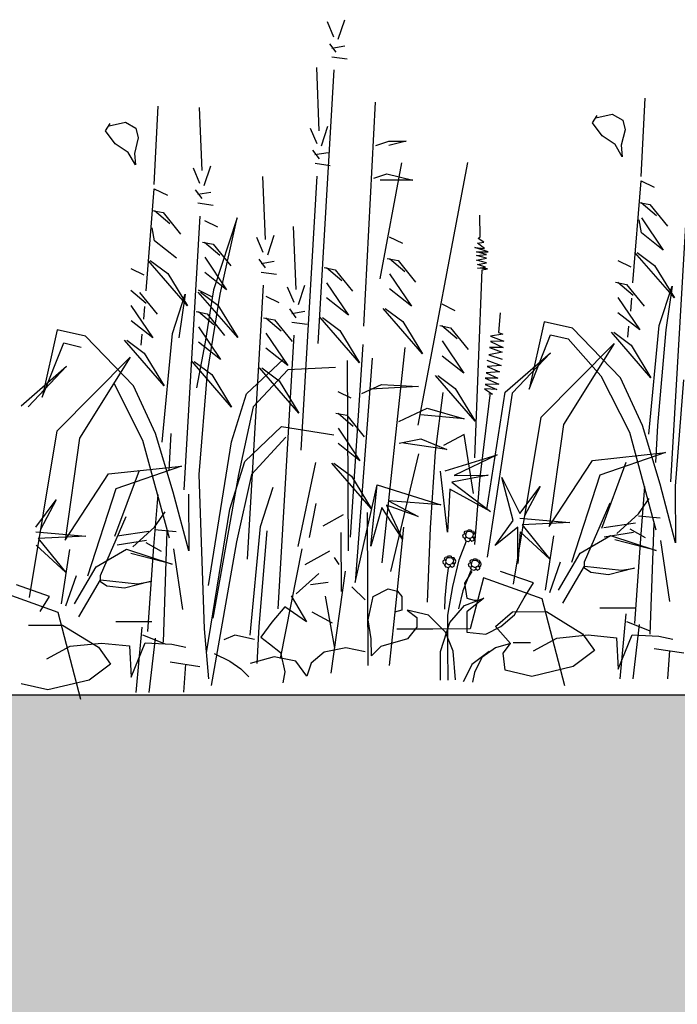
# Model space of a CAD drawing. Header units: metres. Extents: x 156019 to 158035, y 450584 to 451682.
# Tile 41 of 44: x 158034.543 to 158034.722, y 450743.04 to 450743.308. Entities that reach past the tile are written whole.
import ezdxf

# ---------------------------------------------------------------- set-up
doc = ezdxf.new("R2010")
doc.units = ezdxf.units.M
doc.layers.add('X-XX-AL-DETAIL1-GD', color=7, linetype='Continuous', lineweight=25)

msp = doc.modelspace()

# ---------------------------------------------------------------- hatches: boundary and pattern name
at = {"layer": 'X-XX-AL-DETAIL1-GD'}
h = msp.add_hatch(dxfattribs=at)
h.set_pattern_fill('AGW-GROND_ZAND-SO', color=256, scale=0.1, pattern_type=2)
h.set_pattern_definition([(37.5, (37210.51947, 8961.75956), (-0.00629933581, 0.1926823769), [0, -0.152, 0, -0.17, 0, -0.1625]), (7.5, (37210.51947, 8961.75956), (0.17697767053, 0.28221460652), [0, -0.082, 0, -0.137, 0, -0.0525]), (327.5, (37210.39647, 8961.75956), (0.311414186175, 0.000565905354), [0, -0.05, 0, -0.18, 0, -0.235]), (317.5, (37210.39647, 8961.75956), (0.30061266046, 0.0877675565), [0, -0.025, 0, -0.118, 0, -0.135])])
h.paths.add_polyline_path([(158033.1616, 450742.9745), (158032.3616, 450742.9745), (158032.3616, 450742.9245), (158031.6616, 450742.9245), (158028.9116, 450742.9245), (158025.6116, 450742.9245), (158025.3616, 450742.9245), (158025.3616, 450743.0245), (158024.5616, 450743.0245), (158024.5616, 450743.1245), (158022.8116, 450743.1245), (158022.8116, 450740.9245), (158028.9116, 450740.9245), (158031.6616, 450740.9245), (158031.8116, 450740.9245), (158032.1116, 450740.9245), (158035.1616, 450740.9245), (158035.1616, 450743.1245), (158033.1616, 450743.1245)])

# ---------------------------------------------------------------- linework, layer by layer
for p, q in [((158034.63002, 450743.30277), (158034.63177, 450743.30809)), ((158034.62884, 450743.30335), (158034.62704, 450743.30748)), ((158034.62945, 450743.29922), (158034.62767, 450743.30157)), ((158034.62826, 450743.30039), (158034.63181, 450743.301)), ((158034.62827, 450743.29803), (158034.63242, 450743.29746)), ((158034.62483, 450743.27792), (158034.62415, 450743.29506)), ((158034.62453, 450743.22002), (158034.62888, 450743.29449)), ((158034.71239, 450743.26548), (158034.71347, 450743.28676)), ((158034.57996, 450743.2633), (158034.58104, 450743.28458)), ((158034.59295, 450743.26713), (158034.59228, 450743.28426)), ((158034.63692, 450743.22481), (158034.64016, 450743.28568)), ((158034.69917, 450743.28005), (158034.70044, 450743.28203)), ((158034.70009, 450743.28138), (158034.70455, 450743.28241)), ((158034.70455, 450743.28241), (158034.70739, 450743.28081)), ((158034.56674, 450743.27787), (158034.56801, 450743.27985)), ((158034.56766, 450743.2792), (158034.57212, 450743.28023)), ((158034.57212, 450743.28023), (158034.57496, 450743.27863)), ((158034.57496, 450743.27863), (158034.57562, 450743.276)), ((158034.62425, 450743.27438), (158034.62246, 450743.2785)), ((158034.62544, 450743.27379), (158034.62719, 450743.27912)), ((158034.70177, 450743.27656), (158034.69917, 450743.28005)), ((158034.70739, 450743.28081), (158034.70805, 450743.27818)), ((158034.56934, 450743.27438), (158034.56674, 450743.27787)), ((158034.57562, 450743.276), (158034.57456, 450743.27175)), ((158034.70531, 450743.27419), (158034.70177, 450743.27656)), ((158034.70805, 450743.27818), (158034.70699, 450743.27394)), ((158034.57288, 450743.27201), (158034.56934, 450743.27438)), ((158034.64022, 450743.27387), (158034.64376, 450743.27507)), ((158034.64376, 450743.27507), (158034.64849, 450743.27509)), ((158034.64849, 450743.27509), (158034.64377, 450743.27388)), ((158034.70727, 450743.27085), (158034.70531, 450743.27419)), ((158034.70699, 450743.27394), (158034.70727, 450743.27085)), ((158034.57484, 450743.26867), (158034.57288, 450743.27201)), ((158034.57456, 450743.27175), (158034.57484, 450743.26867)), ((158034.62487, 450743.27024), (158034.62308, 450743.2726)), ((158034.62368, 450743.27142), (158034.62722, 450743.27203)), ((158034.59357, 450743.263), (158034.59531, 450743.26832)), ((158034.62369, 450743.26906), (158034.62783, 450743.26849)), ((158034.6414, 450743.23766), (158034.6473, 450743.26917)), ((158034.65171, 450743.19785), (158034.66521, 450743.26926)), ((158034.59238, 450743.26358), (158034.59059, 450743.26771)), ((158034.6102, 450743.24831), (158034.60952, 450743.26544)), ((158034.61995, 450743.19105), (158034.6243, 450743.26551)), ((158034.63967, 450743.265), (158034.64322, 450743.2662)), ((158034.64322, 450743.2662), (158034.65032, 450743.26446)), ((158034.65032, 450743.26446), (158034.64145, 450743.26442)), ((158034.71017, 450743.23652), (158034.7124, 450743.2643)), ((158034.7124, 450743.2643), (158034.71595, 450743.26255)), ((158034.57774, 450743.23434), (158034.57997, 450743.26212)), ((158034.57997, 450743.26212), (158034.58352, 450743.26036)), ((158034.59299, 450743.25945), (158034.59121, 450743.2618)), ((158034.59181, 450743.26062), (158034.59535, 450743.26123)), ((158034.59182, 450743.25826), (158034.59596, 450743.25769)), ((158034.71184, 450743.25839), (158034.7148, 450743.25781)), ((158034.71243, 450743.25839), (158034.71658, 450743.25487)), ((158034.7148, 450743.25781), (158034.71955, 450743.25193)), ((158034.57941, 450743.25621), (158034.58237, 450743.25563)), ((158034.58, 450743.25621), (158034.58415, 450743.25269)), ((158034.58237, 450743.25563), (158034.58712, 450743.24975)), ((158034.58807, 450743.18025), (158034.59243, 450743.25472)), ((158034.66859, 450743.24908), (158034.66856, 450743.25492)), ((158034.7205, 450743.18243), (158034.72486, 450743.2569)), ((158034.59362, 450743.25354), (158034.59717, 450743.25179)), ((158034.60248, 450743.25418), (158034.59608, 450743.23465)), ((158034.59785, 450743.23348), (158034.60248, 450743.25418)), ((158034.61854, 450743.23476), (158034.61787, 450743.25189)), ((158034.71247, 450743.25012), (158034.71186, 450743.25366)), ((158034.71245, 450743.25426), (158034.7184, 450743.24542)), ((158034.58004, 450743.24794), (158034.57943, 450743.25148)), ((158034.61081, 450743.24418), (158034.61256, 450743.2495)), ((158034.64389, 450743.24907), (158034.64745, 450743.24732)), ((158034.6681, 450743.24859), (158034.66859, 450743.24908)), ((158034.7184, 450743.24542), (158034.71247, 450743.25012)), ((158034.58597, 450743.24324), (158034.58004, 450743.24794)), ((158034.59305, 450743.24763), (158034.59601, 450743.24706)), ((158034.59365, 450743.24763), (158034.5978, 450743.24411)), ((158034.59601, 450743.24706), (158034.60077, 450743.24117)), ((158034.60962, 450743.24476), (158034.60783, 450743.24889)), ((158034.66786, 450743.24737), (158034.66957, 450743.24763)), ((158034.66982, 450743.24592), (158034.66786, 450743.24737)), ((158034.66957, 450743.24763), (158034.6681, 450743.24859)), ((158034.6708, 450743.24496), (158034.66714, 450743.24615)), ((158034.66714, 450743.24615), (158034.66982, 450743.24592)), ((158034.66763, 450743.24494), (158034.6708, 450743.24496)), ((158034.67031, 450743.24422), (158034.66763, 450743.24494)), ((158034.66764, 450743.24397), (158034.67031, 450743.24422)), ((158034.67032, 450743.24325), (158034.66764, 450743.24397)), ((158034.72143, 450743.23244), (158034.71072, 450743.24479)), ((158034.71131, 450743.2448), (158034.71606, 450743.24128)), ((158034.589, 450743.23026), (158034.57829, 450743.24261)), ((158034.57888, 450743.24262), (158034.58363, 450743.2391)), ((158034.59367, 450743.2435), (158034.59962, 450743.23467)), ((158034.61024, 450743.24063), (158034.60845, 450743.24298)), ((158034.60905, 450743.2418), (158034.61259, 450743.24241)), ((158034.64333, 450743.24316), (158034.64629, 450743.24258)), ((158034.64392, 450743.24316), (158034.64808, 450743.23964)), ((158034.64629, 450743.24258), (158034.65105, 450743.2367)), ((158034.66764, 450743.24275), (158034.67032, 450743.24325)), ((158034.67032, 450743.24203), (158034.66764, 450743.24275)), ((158034.66789, 450743.24154), (158034.67032, 450743.24203)), ((158034.67009, 450743.24082), (158034.66789, 450743.24154)), ((158034.70601, 450743.24262), (158034.70956, 450743.24087)), ((158034.71606, 450743.24128), (158034.72143, 450743.23244)), ((158034.57358, 450743.24044), (158034.57713, 450743.23869)), ((158034.58363, 450743.2391), (158034.589, 450743.23026)), ((158034.59962, 450743.23467), (158034.59369, 450743.23936)), ((158034.60906, 450743.23944), (158034.6132, 450743.23887)), ((158034.6262, 450743.24071), (158034.62916, 450743.24013)), ((158034.62679, 450743.24071), (158034.63095, 450743.23719)), ((158034.62916, 450743.24013), (158034.63392, 450743.23425)), ((158034.64395, 450743.23903), (158034.6499, 450743.23019)), ((158034.66718, 450743.18899), (158034.66912, 450743.24008)), ((158034.6679, 450743.24056), (158034.67009, 450743.24082)), ((158034.67058, 450743.24033), (158034.6679, 450743.24056)), ((158034.66912, 450743.24008), (158034.67058, 450743.24033)), ((158034.60531, 450743.16143), (158034.60967, 450743.2359)), ((158034.61916, 450743.23063), (158034.6209, 450743.23595)), ((158034.62681, 450743.23658), (158034.63277, 450743.22774)), ((158034.70545, 450743.23671), (158034.70841, 450743.23614)), ((158034.70604, 450743.23672), (158034.7102, 450743.23319)), ((158034.70841, 450743.23614), (158034.71317, 450743.23025)), ((158034.57361, 450743.23453), (158034.57777, 450743.23101)), ((158034.57598, 450743.23396), (158034.58074, 450743.22807)), ((158034.5849, 450743.22278), (158034.5884, 450743.23343)), ((158034.5884, 450743.23343), (158034.58668, 450743.2216)), ((158034.59194, 450743.23463), (158034.59549, 450743.23287)), ((158034.60265, 450743.22168), (158034.59194, 450743.23404)), ((158034.59253, 450743.23404), (158034.59728, 450743.23052)), ((158034.59608, 450743.23465), (158034.59378, 450743.22046)), ((158034.59442, 450743.21219), (158034.59785, 450743.23348)), ((158034.61797, 450743.23121), (158034.61618, 450743.23534)), ((158034.6499, 450743.23019), (158034.64397, 450743.23489)), ((158034.71733, 450743.22496), (158034.72083, 450743.23561)), ((158034.72083, 450743.23561), (158034.71911, 450743.22378)), ((158034.57363, 450743.2304), (158034.57959, 450743.22157)), ((158034.59728, 450743.23052), (158034.60265, 450743.22168)), ((158034.61027, 450743.23295), (158034.61383, 450743.23119)), ((158034.63277, 450743.22774), (158034.62683, 450743.23244)), ((158034.65818, 450743.23083), (158034.66173, 450743.22907)), ((158034.70606, 450743.23258), (158034.71202, 450743.22375)), ((158034.70975, 450743.23234), (158034.7095, 450743.22883)), ((158034.57732, 450743.23016), (158034.57707, 450743.22665)), ((158034.59138, 450743.22872), (158034.59434, 450743.22814)), ((158034.59197, 450743.22872), (158034.59612, 450743.22519)), ((158034.59434, 450743.22814), (158034.59909, 450743.22226)), ((158034.61858, 450743.22708), (158034.6168, 450743.22944)), ((158034.61739, 450743.22826), (158034.62094, 450743.22887)), ((158034.65292, 450743.21721), (158034.64222, 450743.22956)), ((158034.64281, 450743.22957), (158034.64756, 450743.22605)), ((158034.67404, 450743.22843), (158034.67358, 450743.22308)), ((158034.71202, 450743.22375), (158034.70608, 450743.22844)), ((158034.57959, 450743.22157), (158034.57365, 450743.22626)), ((158034.60971, 450743.22704), (158034.61267, 450743.22646)), ((158034.6103, 450743.22704), (158034.61446, 450743.22351)), ((158034.61267, 450743.22646), (158034.61743, 450743.22058)), ((158034.61741, 450743.22589), (158034.62155, 450743.22532)), ((158034.63579, 450743.21476), (158034.62509, 450743.22711)), ((158034.62568, 450743.22712), (158034.63042, 450743.2236)), ((158034.64756, 450743.22605), (158034.65292, 450743.21721)), ((158034.68599, 450743.22598), (158034.68194, 450743.20764)), ((158034.69369, 450743.22425), (158034.68599, 450743.22598)), ((158034.71452, 450743.1954), (158034.71733, 450743.22496)), ((158034.55356, 450743.2238), (158034.54951, 450743.20546)), ((158034.56126, 450743.22207), (158034.55356, 450743.2238)), ((158034.57655, 450743.22258), (158034.57629, 450743.21961)), ((158034.58209, 450743.19322), (158034.5849, 450743.22278)), ((158034.59199, 450743.22458), (158034.59794, 450743.21575)), ((158034.61033, 450743.2229), (158034.61628, 450743.21407)), ((158034.61366, 450743.14788), (158034.61802, 450743.22235)), ((158034.63042, 450743.2236), (158034.63579, 450743.21476)), ((158034.65761, 450743.22491), (158034.66057, 450743.22434)), ((158034.65821, 450743.22492), (158034.66236, 450743.22139)), ((158034.66057, 450743.22434), (158034.66533, 450743.21845)), ((158034.6748, 450743.2226), (158034.6714, 450743.22209)), ((158034.67358, 450743.22308), (158034.6748, 450743.2226)), ((158034.68194, 450743.20764), (158034.68778, 450743.22244)), ((158034.68778, 450743.22244), (158034.69252, 450743.22129)), ((158034.70676, 450743.21072), (158034.69369, 450743.22425)), ((158034.71504, 450743.21076), (158034.70433, 450743.22312)), ((158034.70492, 450743.22312), (158034.70967, 450743.2196)), ((158034.70898, 450743.22476), (158034.70872, 450743.22179)), ((158034.71911, 450743.22378), (158034.71688, 450743.19777)), ((158034.54951, 450743.20546), (158034.55535, 450743.22026)), ((158034.55535, 450743.22026), (158034.56009, 450743.2191)), ((158034.57433, 450743.20854), (158034.56126, 450743.22207)), ((158034.58261, 450743.20858), (158034.5719, 450743.22094)), ((158034.57249, 450743.22094), (158034.57724, 450743.21742)), ((158034.59378, 450743.22046), (158034.59148, 450743.20804)), ((158034.59794, 450743.21575), (158034.59201, 450743.22045)), ((158034.63671, 450743.21975), (158034.63328, 450743.16742)), ((158034.65823, 450743.22078), (158034.66418, 450743.21195)), ((158034.6714, 450743.22209), (158034.67506, 450743.22065)), ((158034.67506, 450743.22065), (158034.67141, 450743.22063)), ((158034.67141, 450743.22063), (158034.67482, 450743.21895)), ((158034.6852, 450743.20004), (158034.70503, 450743.22007)), ((158034.70503, 450743.22007), (158034.69128, 450743.19805)), ((158034.69252, 450743.22129), (158034.70144, 450743.21129)), ((158034.70967, 450743.2196), (158034.71504, 450743.21076)), ((158034.57724, 450743.21742), (158034.58261, 450743.20858)), ((158034.61628, 450743.21407), (158034.61035, 450743.21877)), ((158034.64198, 450743.16043), (158034.64818, 450743.21896)), ((158034.67459, 450743.21773), (158034.67094, 450743.21698)), ((158034.67094, 450743.21698), (158034.6746, 450743.21578)), ((158034.67482, 450743.21895), (158034.67117, 450743.21893)), ((158034.67117, 450743.21893), (158034.67459, 450743.21773)), ((158034.67537, 450743.20679), (158034.68773, 450743.21755)), ((158034.68773, 450743.21755), (158034.67732, 450743.20655)), ((158034.55355, 450743.19635), (158034.57338, 450743.21638)), ((158034.57338, 450743.21638), (158034.55963, 450743.19436)), ((158034.60097, 450743.20277), (158034.59026, 450743.21512)), ((158034.59085, 450743.21512), (158034.5956, 450743.2116)), ((158034.60509, 450743.20633), (158034.61509, 450743.21584)), ((158034.63242, 450743.21542), (158034.63268, 450743.16372)), ((158034.63919, 450743.21607), (158034.63457, 450743.15512)), ((158034.66418, 450743.21195), (158034.65825, 450743.21665)), ((158034.67046, 450743.21552), (158034.67436, 450743.21408)), ((158034.54372, 450743.2031), (158034.55608, 450743.21386)), ((158034.55608, 450743.21386), (158034.54567, 450743.20287)), ((158034.59219, 450743.18441), (158034.59442, 450743.21219)), ((158034.5956, 450743.2116), (158034.60097, 450743.20277)), ((158034.61629, 450743.21289), (158034.60688, 450743.2028)), ((158034.6193, 450743.20109), (158034.6086, 450743.21344)), ((158034.60919, 450743.21344), (158034.61394, 450743.20992)), ((158034.62929, 450743.21355), (158034.61629, 450743.21289)), ((158034.67388, 450743.21238), (158034.67023, 450743.21211)), ((158034.67023, 450743.21211), (158034.6734, 450743.21067)), ((158034.67436, 450743.21408), (158034.67047, 450743.21382)), ((158034.67047, 450743.21382), (158034.67388, 450743.21238)), ((158034.56901, 450743.20911), (158034.57677, 450743.19378)), ((158034.61394, 450743.20992), (158034.6193, 450743.20109)), ((158034.63642, 450743.20649), (158034.64173, 450743.20888)), ((158034.64173, 450743.20888), (158034.65179, 450743.20834)), ((158034.66721, 450743.19897), (158034.6565, 450743.21132)), ((158034.65709, 450743.21132), (158034.66184, 450743.2078)), ((158034.6734, 450743.21067), (158034.67, 450743.21065)), ((158034.67, 450743.21065), (158034.67366, 450743.20897)), ((158034.67366, 450743.20897), (158034.67, 450743.20895)), ((158034.67, 450743.20895), (158034.67318, 450743.20751)), ((158034.70144, 450743.21129), (158034.7092, 450743.19596)), ((158034.71274, 450743.19775), (158034.70676, 450743.21072)), ((158034.72391, 450743.21022), (158034.72169, 450743.18125)), ((158034.58031, 450743.19557), (158034.57433, 450743.20854)), ((158034.60101, 450743.19331), (158034.60509, 450743.20633)), ((158034.62992, 450743.20705), (158034.63347, 450743.2053)), ((158034.65179, 450743.20834), (158034.63878, 450743.20768)), ((158034.65647, 450743.19064), (158034.65857, 450743.2067)), ((158034.66184, 450743.2078), (158034.66721, 450743.19897)), ((158034.67318, 450743.20751), (158034.66977, 450743.20773)), ((158034.66977, 450743.20773), (158034.67197, 450743.20628)), ((158034.67042, 450743.1749), (158034.67537, 450743.20679)), ((158034.67732, 450743.20655), (158034.67048, 450743.16201)), ((158034.67197, 450743.20628), (158034.67099, 450743.20628)), ((158034.67124, 450743.20604), (158034.66843, 450743.18291)), ((158034.60688, 450743.2028), (158034.60283, 450743.18446)), ((158034.62936, 450743.20114), (158034.63231, 450743.20056)), ((158034.62995, 450743.20114), (158034.6341, 450743.19762)), ((158034.64651, 450743.19886), (158034.65418, 450743.20244)), ((158034.65418, 450743.20244), (158034.66425, 450743.19954)), ((158034.63231, 450743.20056), (158034.63707, 450743.19468)), ((158034.66425, 450743.19954), (158034.65242, 450743.20066)), ((158034.67763, 450743.15466), (158034.6852, 450743.20004)), ((158034.54599, 450743.15097), (158034.55355, 450743.19635)), ((158034.58512, 450743.17965), (158034.58031, 450743.19557)), ((158034.58445, 450743.19559), (158034.58391, 450743.18555)), ((158034.60459, 450743.18801), (158034.61459, 450743.19752)), ((158034.61459, 450743.19752), (158034.62879, 450743.19523)), ((158034.62997, 450743.19701), (158034.63592, 450743.18817)), ((158034.69128, 450743.19805), (158034.68738, 450743.1703)), ((158034.7092, 450743.19596), (158034.71643, 450743.16941)), ((158034.71755, 450743.18183), (158034.71274, 450743.19775)), ((158034.71688, 450743.19777), (158034.71634, 450743.18773)), ((158034.55963, 450743.19436), (158034.55573, 450743.16661)), ((158034.57677, 450743.19378), (158034.584, 450743.16723)), ((158034.59471, 450743.15429), (158034.60101, 450743.19331)), ((158034.61579, 450743.19457), (158034.60638, 450743.18448)), ((158034.63592, 450743.18817), (158034.62999, 450743.19287)), ((158034.64654, 450743.19295), (158034.65245, 450743.19417)), ((158034.65956, 450743.19125), (158034.64772, 450743.19296)), ((158034.65245, 450743.19417), (158034.65956, 450743.19125)), ((158034.66423, 450743.1953), (158034.65865, 450743.19235)), ((158034.66675, 450743.17926), (158034.66423, 450743.1953)), ((158034.65511, 450743.16996), (158034.65647, 450743.19064)), ((158034.69913, 450743.18827), (158034.71905, 450743.19039)), ((158034.71905, 450743.19039), (158034.70117, 450743.18424)), ((158034.60052, 450743.17499), (158034.60459, 450743.18801)), ((158034.61913, 450743.16489), (158034.62394, 450743.18768)), ((158034.63895, 450743.17519), (158034.62824, 450743.18754)), ((158034.62883, 450743.18755), (158034.63358, 450743.18403)), ((158034.64435, 450743.15808), (158034.65188, 450743.19003)), ((158034.65905, 450743.1854), (158034.6732, 450743.18978)), ((158034.6732, 450743.18978), (158034.66152, 450743.18418)), ((158034.68738, 450743.1703), (158034.69913, 450743.18827)), ((158034.70166, 450743.16989), (158034.70834, 450743.18777)), ((158034.56748, 450743.18458), (158034.5874, 450743.1867)), ((158034.56923, 450743.16771), (158034.57591, 450743.18559)), ((158034.5874, 450743.1867), (158034.56952, 450743.18055)), ((158034.65975, 450743.16878), (158034.65782, 450743.18539)), ((158034.55573, 450743.16661), (158034.56748, 450743.18458)), ((158034.59358, 450743.14246), (158034.59219, 450743.18441)), ((158034.60283, 450743.18446), (158034.59593, 450743.14543)), ((158034.60638, 450743.18448), (158034.60233, 450743.16614)), ((158034.63358, 450743.18403), (158034.63895, 450743.17519)), ((158034.67076, 450743.18422), (158034.66092, 450743.18233)), ((158034.66092, 450743.18233), (158034.67143, 450743.17438)), ((158034.66152, 450743.18418), (158034.67076, 450743.18422)), ((158034.66843, 450743.18291), (158034.66706, 450743.16539)), ((158034.6776, 450743.17195), (158034.67446, 450743.18363)), ((158034.67446, 450743.18363), (158034.67944, 450743.17381)), ((158034.70117, 450743.18424), (158034.69349, 450743.16051)), ((158034.56952, 450743.18055), (158034.56184, 450743.15682)), ((158034.58934, 450743.16371), (158034.58512, 450743.17965)), ((158034.60882, 450743.17031), (158034.61231, 450743.18096)), ((158034.63457, 450743.15512), (158034.6406, 450743.18161)), ((158034.63883, 450743.16499), (158034.6406, 450743.18161)), ((158034.6406, 450743.18161), (158034.65787, 450743.17616)), ((158034.66031, 450743.18048), (158034.65975, 450743.16878)), ((158034.67143, 450743.17438), (158034.66031, 450743.18048)), ((158034.67944, 450743.17381), (158034.68494, 450743.18122)), ((158034.68494, 450743.18122), (158034.68067, 450743.1732)), ((158034.7123, 450743.16703), (158034.71341, 450743.18121)), ((158034.72177, 450743.16589), (158034.71755, 450743.18183)), ((158034.72169, 450743.18125), (158034.72177, 450743.16589)), ((158034.54779, 450743.17012), (158034.55329, 450743.17753)), ((158034.55329, 450743.17753), (158034.54902, 450743.16951)), ((158034.57987, 450743.16485), (158034.58098, 450743.17903)), ((158034.58926, 450743.17907), (158034.58934, 450743.16371)), ((158034.65787, 450743.17616), (158034.6437, 450743.17732)), ((158034.6437, 450743.17732), (158034.65173, 450743.17305)), ((158034.71168, 450743.17378), (158034.71461, 450743.17793)), ((158034.58003, 450743.17009), (158034.58296, 450743.17425)), ((158034.59421, 450743.13597), (158034.60052, 450743.17499)), ((158034.62219, 450743.16736), (158034.62399, 450743.1766)), ((158034.63817, 450743.1325), (158034.63796, 450743.1741)), ((158034.64186, 450743.17546), (158034.63883, 450743.16499)), ((158034.64745, 450743.16688), (158034.64186, 450743.17546)), ((158034.65173, 450743.17305), (158034.64309, 450743.17609)), ((158034.64309, 450743.17609), (158034.64745, 450743.16688)), ((158034.69696, 450743.16071), (158034.70398, 450743.1767)), ((158034.56531, 450743.15702), (158034.57233, 450743.17301)), ((158034.62587, 450743.17046), (158034.6314, 450743.17356)), ((158034.6727, 450743.16516), (158034.6776, 450743.17195)), ((158034.67944, 450743.17258), (158034.693, 450743.17141)), ((158034.693, 450743.17141), (158034.68007, 450743.17073)), ((158034.70579, 450743.16844), (158034.71168, 450743.17378)), ((158034.71168, 450743.17319), (158034.71759, 450743.17263)), ((158034.54779, 450743.16889), (158034.56135, 450743.16772)), ((158034.57846, 450743.16899), (158034.56984, 450743.16771)), ((158034.57414, 450743.16475), (158034.58003, 450743.17009)), ((158034.58003, 450743.1695), (158034.58594, 450743.16894)), ((158034.5834, 450743.169), (158034.58237, 450743.13886)), ((158034.60601, 450743.14075), (158034.60882, 450743.17031)), ((158034.6106, 450743.16914), (158034.60836, 450743.14313)), ((158034.64588, 450743.15045), (158034.6478, 450743.1701)), ((158034.65424, 450743.14976), (158034.65511, 450743.16996)), ((158034.66427, 450743.16869), (158034.66449, 450743.16906)), ((158034.66449, 450743.16906), (158034.66486, 450743.16917)), ((158034.66509, 450743.16884), (158034.66476, 450743.16855)), ((158034.66486, 450743.16917), (158034.66512, 450743.16903)), ((158034.66568, 450743.16892), (158034.66509, 450743.16884)), ((158034.66512, 450743.16903), (158034.66512, 450743.16888)), ((158034.66516, 450743.16907), (158034.66538, 450743.1694)), ((158034.66538, 450743.1694), (158034.66586, 450743.1694)), ((158034.66631, 450743.16878), (158034.66568, 450743.16892)), ((158034.66586, 450743.1694), (158034.66616, 450743.16929)), ((158034.66616, 450743.16907), (158034.66612, 450743.16885)), ((158034.66616, 450743.16929), (158034.66616, 450743.16907)), ((158034.66616, 450743.16885), (158034.66631, 450743.16911)), ((158034.66631, 450743.16911), (158034.66679, 450743.169)), ((158034.66657, 450743.16848), (158034.66631, 450743.16878)), ((158034.66679, 450743.169), (158034.6669, 450743.16885)), ((158034.6669, 450743.16885), (158034.66694, 450743.16863)), ((158034.67884, 450743.17011), (158034.6727, 450743.16516)), ((158034.67889, 450743.16026), (158034.67884, 450743.17011)), ((158034.67946, 450743.16888), (158034.67889, 450743.16026)), ((158034.6875, 450743.16154), (158034.67946, 450743.16888)), ((158034.68007, 450743.17073), (158034.6875, 450743.16154)), ((158034.71089, 450743.17117), (158034.70227, 450743.1699)), ((158034.70933, 450743.16964), (158034.71348, 450743.16729)), ((158034.71583, 450743.17118), (158034.7148, 450743.14104)), ((158034.56135, 450743.16772), (158034.54842, 450743.16704)), ((158034.54842, 450743.16704), (158034.55586, 450743.15785)), ((158034.57786, 450743.16652), (158034.56986, 450743.16525)), ((158034.60233, 450743.16614), (158034.59544, 450743.12711)), ((158034.63089, 450743.15264), (158034.63081, 450743.16864)), ((158034.66287, 450743.16122), (158034.66486, 450743.16643)), ((158034.66391, 450743.16784), (158034.66405, 450743.16825)), ((158034.66406, 450743.16725), (158034.66391, 450743.16784)), ((158034.66405, 450743.16825), (158034.66435, 450743.16832)), ((158034.66447, 450743.1671), (158034.66406, 450743.16725)), ((158034.6645, 450743.16836), (158034.66427, 450743.16869)), ((158034.66435, 450743.16832), (158034.66472, 450743.16825)), ((158034.66443, 450743.16692), (158034.66458, 450743.16725)), ((158034.66477, 450743.16636), (158034.66443, 450743.16692)), ((158034.6648, 450743.16736), (158034.66447, 450743.1671)), ((158034.66458, 450743.16725), (158034.66487, 450743.1674)), ((158034.66476, 450743.16855), (158034.66461, 450743.16788)), ((158034.66461, 450743.16788), (158034.6648, 450743.16736)), ((158034.66543, 450743.16618), (158034.66477, 450743.16636)), ((158034.66487, 450743.1674), (158034.66543, 450743.16711)), ((158034.66543, 450743.16711), (158034.66584, 450743.16711)), ((158034.66584, 450743.16648), (158034.66543, 450743.16618)), ((158034.6658, 450743.16707), (158034.66584, 450743.16648)), ((158034.66584, 450743.16711), (158034.66588, 450743.16667)), ((158034.66588, 450743.16667), (158034.66636, 450743.16634)), ((158034.66628, 450743.16726), (158034.66598, 450743.16718)), ((158034.6665, 450743.16756), (158034.66628, 450743.16726)), ((158034.66636, 450743.16634), (158034.66695, 450743.16663)), ((158034.66672, 450743.16748), (158034.6665, 450743.16756)), ((158034.66672, 450743.16852), (158034.66657, 450743.16848)), ((158034.66657, 450743.16848), (158034.66676, 450743.16819)), ((158034.66657, 450743.16756), (158034.66695, 450743.1673)), ((158034.66676, 450743.16819), (158034.66665, 450743.16778)), ((158034.66724, 450743.16841), (158034.66672, 450743.16852)), ((158034.66698, 450743.16708), (158034.66672, 450743.16748)), ((158034.66694, 450743.16863), (158034.66675, 450743.16856)), ((158034.66695, 450743.1673), (158034.66724, 450743.16745)), ((158034.66695, 450743.16663), (158034.66698, 450743.16708)), ((158034.66735, 450743.16793), (158034.66724, 450743.16841)), ((158034.66724, 450743.16745), (158034.66735, 450743.16793)), ((158034.68636, 450743.15298), (158034.68865, 450743.16776)), ((158034.69577, 450743.16307), (158034.70402, 450743.16784)), ((158034.71029, 450743.1687), (158034.70229, 450743.16743)), ((158034.70402, 450743.16784), (158034.71646, 450743.16376)), ((158034.71646, 450743.16376), (158034.70521, 450743.16666)), ((158034.71065, 450743.14398), (158034.7123, 450743.16703)), ((158034.71763, 450743.16646), (158034.72008, 450743.14993)), ((158034.55586, 450743.15785), (158034.54781, 450743.16519)), ((158034.55471, 450743.14929), (158034.557, 450743.16407)), ((158034.56412, 450743.15938), (158034.57237, 450743.16415)), ((158034.57237, 450743.16415), (158034.58481, 450743.16007)), ((158034.57768, 450743.16595), (158034.58183, 450743.1636)), ((158034.57822, 450743.1418), (158034.57987, 450743.16485)), ((158034.5852, 450743.16428), (158034.58765, 450743.14775)), ((158034.62011, 450743.16419), (158034.61419, 450743.1344)), ((158034.621, 450743.15997), (158034.62775, 450743.1637)), ((158034.58481, 450743.16007), (158034.57356, 450743.16297)), ((158034.63024, 450743.16002), (158034.629, 450743.16186)), ((158034.65851, 450743.16074), (158034.65865, 450743.16115)), ((158034.65866, 450743.16015), (158034.65851, 450743.16074)), ((158034.65865, 450743.16115), (158034.65895, 450743.16123)), ((158034.65887, 450743.1616), (158034.6591, 450743.16197)), ((158034.6591, 450743.16126), (158034.65887, 450743.1616)), ((158034.65895, 450743.16123), (158034.65932, 450743.16116)), ((158034.6591, 450743.16197), (158034.65946, 450743.16208)), ((158034.65936, 450743.16145), (158034.65921, 450743.16078)), ((158034.65921, 450743.16078), (158034.6594, 450743.16027)), ((158034.65969, 450743.16175), (158034.65936, 450743.16145)), ((158034.65946, 450743.16208), (158034.65972, 450743.16193)), ((158034.66028, 450743.16182), (158034.65969, 450743.16175)), ((158034.65972, 450743.16193), (158034.65973, 450743.16179)), ((158034.65976, 450743.16197), (158034.65998, 450743.1623)), ((158034.65998, 450743.1623), (158034.66046, 450743.16231)), ((158034.66091, 450743.16168), (158034.66028, 450743.16182)), ((158034.66046, 450743.16231), (158034.66076, 450743.1622)), ((158034.66076, 450743.16198), (158034.66072, 450743.16175)), ((158034.66076, 450743.1622), (158034.66076, 450743.16198)), ((158034.66076, 450743.16175), (158034.66091, 450743.16201)), ((158034.66091, 450743.16201), (158034.66139, 450743.1619)), ((158034.66117, 450743.16139), (158034.66091, 450743.16168)), ((158034.66132, 450743.16142), (158034.66117, 450743.16139)), ((158034.66117, 450743.16139), (158034.66136, 450743.16109)), ((158034.66117, 450743.15399), (158034.66287, 450743.16122)), ((158034.66136, 450743.16109), (158034.66125, 450743.16068)), ((158034.66184, 450743.16132), (158034.66132, 450743.16142)), ((158034.66154, 450743.16154), (158034.66135, 450743.16146)), ((158034.66139, 450743.1619), (158034.6615, 450743.16176)), ((158034.6615, 450743.16176), (158034.66154, 450743.16154)), ((158034.66195, 450743.16084), (158034.66184, 450743.16132)), ((158034.66184, 450743.16035), (158034.66195, 450743.16084)), ((158034.66583, 450743.16081), (158034.66605, 450743.16118)), ((158034.66606, 450743.16048), (158034.66583, 450743.16081)), ((158034.66605, 450743.16118), (158034.66642, 450743.1613)), ((158034.66665, 450743.16097), (158034.66632, 450743.16067)), ((158034.66642, 450743.1613), (158034.66668, 450743.16115)), ((158034.66724, 450743.16104), (158034.66665, 450743.16097)), ((158034.66668, 450743.16115), (158034.66668, 450743.161)), ((158034.66672, 450743.16119), (158034.66694, 450743.16152)), ((158034.66694, 450743.16152), (158034.66742, 450743.16152)), ((158034.66787, 450743.1609), (158034.66724, 450743.16104)), ((158034.66742, 450743.16152), (158034.66772, 450743.16141)), ((158034.66772, 450743.16119), (158034.66768, 450743.16097)), ((158034.66772, 450743.16141), (158034.66772, 450743.16119)), ((158034.66772, 450743.16097), (158034.66787, 450743.16123)), ((158034.66787, 450743.16123), (158034.66835, 450743.16112)), ((158034.66813, 450743.1606), (158034.66787, 450743.1609)), ((158034.6685, 450743.16075), (158034.66831, 450743.16068)), ((158034.66835, 450743.16112), (158034.66846, 450743.16098)), ((158034.66846, 450743.16098), (158034.6685, 450743.16075)), ((158034.6899, 450743.15299), (158034.69577, 450743.16307)), ((158034.69697, 450743.15894), (158034.69696, 450743.16071)), ((158034.55826, 450743.14931), (158034.56412, 450743.15938)), ((158034.62807, 450743.13043), (158034.63198, 450743.15818)), ((158034.65907, 450743.16001), (158034.65866, 450743.16015)), ((158034.65903, 450743.15982), (158034.65918, 450743.16016)), ((158034.65937, 450743.15927), (158034.65903, 450743.15982)), ((158034.6594, 450743.16027), (158034.65907, 450743.16001)), ((158034.65918, 450743.16016), (158034.65947, 450743.16031)), ((158034.66003, 450743.15909), (158034.65937, 450743.15927)), ((158034.65992, 450743.15898), (158034.65941, 450743.15565)), ((158034.65947, 450743.16031), (158034.66003, 450743.16001)), ((158034.66003, 450743.16001), (158034.66044, 450743.16001)), ((158034.66044, 450743.15939), (158034.66003, 450743.15909)), ((158034.6604, 450743.15998), (158034.66044, 450743.15939)), ((158034.66044, 450743.16001), (158034.66048, 450743.15957)), ((158034.66048, 450743.15957), (158034.66096, 450743.15924)), ((158034.66088, 450743.16016), (158034.66059, 450743.16009)), ((158034.6611, 450743.16046), (158034.66088, 450743.16016)), ((158034.66096, 450743.15924), (158034.66155, 450743.15954)), ((158034.66132, 450743.16039), (158034.6611, 450743.16046)), ((158034.66118, 450743.16046), (158034.66155, 450743.1602)), ((158034.66158, 450743.15998), (158034.66132, 450743.16039)), ((158034.66155, 450743.1602), (158034.66184, 450743.16035)), ((158034.66155, 450743.15954), (158034.66158, 450743.15998)), ((158034.66606, 450743.15831), (158034.66393, 450743.15281)), ((158034.66635, 450743.15806), (158034.66435, 450743.15488)), ((158034.66547, 450743.15996), (158034.66561, 450743.16037)), ((158034.66562, 450743.15937), (158034.66547, 450743.15996)), ((158034.66561, 450743.16037), (158034.66591, 450743.16044)), ((158034.66603, 450743.15922), (158034.66562, 450743.15937)), ((158034.66591, 450743.16044), (158034.66628, 450743.16037)), ((158034.66599, 450743.15904), (158034.66614, 450743.15937)), ((158034.66633, 450743.15849), (158034.66599, 450743.15904)), ((158034.66636, 450743.15948), (158034.66603, 450743.15922)), ((158034.66614, 450743.15937), (158034.66643, 450743.15952)), ((158034.66632, 450743.16067), (158034.66617, 450743.16)), ((158034.66617, 450743.16), (158034.66636, 450743.15948)), ((158034.66699, 450743.15831), (158034.66633, 450743.15849)), ((158034.66643, 450743.15952), (158034.66699, 450743.15923)), ((158034.66699, 450743.15923), (158034.6674, 450743.15923)), ((158034.6674, 450743.1586), (158034.66699, 450743.15831)), ((158034.66736, 450743.15919), (158034.6674, 450743.1586)), ((158034.6674, 450743.15923), (158034.66744, 450743.15879)), ((158034.66744, 450743.15879), (158034.66792, 450743.15846)), ((158034.66784, 450743.15938), (158034.66754, 450743.15931)), ((158034.66806, 450743.15968), (158034.66784, 450743.15938)), ((158034.66792, 450743.15846), (158034.66851, 450743.15876)), ((158034.66828, 450743.15961), (158034.66806, 450743.15968)), ((158034.66828, 450743.16064), (158034.66813, 450743.1606)), ((158034.66813, 450743.1606), (158034.66832, 450743.16031)), ((158034.66813, 450743.15968), (158034.66851, 450743.15942)), ((158034.66832, 450743.16031), (158034.66821, 450743.1599)), ((158034.6688, 450743.16053), (158034.66828, 450743.16064)), ((158034.66854, 450743.1592), (158034.66828, 450743.15961)), ((158034.66851, 450743.15942), (158034.6688, 450743.15957)), ((158034.66851, 450743.15876), (158034.66854, 450743.1592)), ((158034.66891, 450743.16005), (158034.6688, 450743.16053)), ((158034.6688, 450743.15957), (158034.66891, 450743.16005)), ((158034.68312, 450743.15497), (158034.67415, 450743.1581)), ((158034.68754, 450743.15239), (158034.69046, 450743.16068)), ((158034.6911, 450743.14946), (158034.69697, 450743.15953)), ((158034.69697, 450743.15953), (158034.70702, 450743.1584)), ((158034.69875, 450743.15777), (158034.69697, 450743.15894)), ((158034.71057, 450743.15901), (158034.70348, 450743.1572)), ((158034.70702, 450743.1584), (158034.71057, 450743.15901)), ((158034.55589, 450743.1487), (158034.55881, 450743.15699)), ((158034.55946, 450743.14577), (158034.56532, 450743.15584)), ((158034.56532, 450743.15525), (158034.56531, 450743.15702)), ((158034.56532, 450743.15584), (158034.57538, 450743.15471)), ((158034.61858, 450743.15196), (158034.62471, 450743.15753)), ((158034.65941, 450743.15565), (158034.65903, 450743.1508)), ((158034.66954, 450743.15635), (158034.66585, 450743.14246)), ((158034.68545, 450743.15065), (158034.66954, 450743.15635)), ((158034.70348, 450743.1572), (158034.69875, 450743.15777)), ((158034.5538, 450743.14696), (158034.53789, 450743.15266)), ((158034.55147, 450743.15128), (158034.5425, 450743.15441)), ((158034.5671, 450743.15408), (158034.56532, 450743.15525)), ((158034.57183, 450743.15351), (158034.5671, 450743.15408)), ((158034.57892, 450743.15532), (158034.57183, 450743.15351)), ((158034.57538, 450743.15471), (158034.57892, 450743.15532)), ((158034.62722, 450743.15504), (158034.6225, 450743.15443)), ((158034.6373, 450743.15037), (158034.63373, 450743.15389)), ((158034.63952, 450743.15129), (158034.64356, 450743.15333)), ((158034.64356, 450743.15333), (158034.64616, 450743.15276)), ((158034.64616, 450743.15276), (158034.64732, 450743.15132)), ((158034.65977, 450743.14619), (158034.66117, 450743.15399)), ((158034.66393, 450743.15281), (158034.66272, 450743.14795)), ((158034.66435, 450743.15488), (158034.66494, 450743.15084)), ((158034.68054, 450743.15091), (158034.68312, 450743.15497)), ((158034.54889, 450743.14723), (158034.55147, 450743.15128)), ((158034.61719, 450743.15145), (158034.62136, 450743.14438)), ((158034.62912, 450743.13724), (158034.62658, 450743.15138)), ((158034.63811, 450743.14492), (158034.63952, 450743.15129)), ((158034.64395, 450743.13253), (158034.64588, 450743.15045)), ((158034.64732, 450743.15132), (158034.64734, 450743.14757)), ((158034.65903, 450743.1508), (158034.65887, 450743.14782)), ((158034.66438, 450743.14881), (158034.66956, 450743.15086)), ((158034.66494, 450743.15084), (158034.66697, 450743.15027)), ((158034.66956, 450743.15086), (158034.66496, 450743.14708)), ((158034.66697, 450743.15027), (158034.66899, 450743.15028)), ((158034.67796, 450743.14628), (158034.68054, 450743.15091)), ((158034.69164, 450743.127), (158034.68545, 450743.15065)), ((158034.61543, 450743.14848), (158034.6119, 450743.14433)), ((158034.62136, 450743.14438), (158034.61543, 450743.14848)), ((158034.64734, 450743.14757), (158034.64532, 450743.14698)), ((158034.65457, 450743.14616), (158034.64878, 450743.14758)), ((158034.64878, 450743.14758), (158034.65139, 450743.14557)), ((158034.66036, 450743.14417), (158034.66438, 450743.14881)), ((158034.71097, 450743.14812), (158034.70112, 450743.14807)), ((158034.55999, 450743.12331), (158034.5538, 450743.14696)), ((158034.62847, 450743.14401), (158034.62291, 450743.14706)), ((158034.639, 450743.13973), (158034.63811, 450743.14492)), ((158034.65139, 450743.14557), (158034.65141, 450743.14297)), ((158034.65921, 450743.14156), (158034.65457, 450743.14616)), ((158034.65981, 450743.13723), (158034.65977, 450743.14619)), ((158034.66496, 450743.14708), (158034.66499, 450743.14159)), ((158034.67278, 450743.14308), (158034.67738, 450743.14714)), ((158034.67423, 450743.14308), (158034.67796, 450743.14628)), ((158034.67738, 450743.14714), (158034.68663, 450743.14719)), ((158034.68663, 450743.14719), (158034.69648, 450743.14117)), ((158034.70826, 450743.14659), (158034.70658, 450743.12885)), ((158034.54573, 450743.14345), (158034.55498, 450743.1435)), ((158034.55498, 450743.1435), (158034.56483, 450743.13749)), ((158034.57932, 450743.14443), (158034.56947, 450743.14438)), ((158034.57662, 450743.1429), (158034.57493, 450743.12517)), ((158034.59484, 450743.12888), (158034.59358, 450743.14246)), ((158034.60836, 450743.14313), (158034.60782, 450743.13308)), ((158034.6119, 450743.14433), (158034.60897, 450743.14018)), ((158034.65574, 450743.14241), (158034.64592, 450743.14236)), ((158034.65141, 450743.14297), (158034.64882, 450743.13978)), ((158034.66585, 450743.14246), (158034.65574, 450743.14241)), ((158034.6578, 450743.13636), (158034.66036, 450743.14417)), ((158034.67019, 450743.14104), (158034.67423, 450743.14308)), ((158034.67685, 450743.13848), (158034.67278, 450743.14308)), ((158034.7147, 450743.14198), (158034.70853, 450743.14441)), ((158034.71183, 450743.14365), (158034.71013, 450743.12887)), ((158034.58305, 450743.13829), (158034.57688, 450743.14072)), ((158034.58018, 450743.13996), (158034.57848, 450743.12518)), ((158034.60187, 450743.14073), (158034.59892, 450743.13954)), ((158034.6072, 450743.13958), (158034.60187, 450743.14073)), ((158034.60897, 450743.14018), (158034.61134, 450743.13842)), ((158034.63903, 450743.13511), (158034.639, 450743.13973)), ((158034.64882, 450743.13978), (158034.64161, 450743.13772)), ((158034.66126, 450743.13638), (158034.65921, 450743.14156)), ((158034.66499, 450743.14159), (158034.67019, 450743.14104)), ((158034.68313, 450743.13648), (158034.6895, 450743.13992)), ((158034.6895, 450743.13992), (158034.69802, 450743.14081)), ((158034.69648, 450743.14117), (158034.69968, 450743.13657)), ((158034.69802, 450743.14081), (158034.70569, 450743.14)), ((158034.70569, 450743.14), (158034.70615, 450743.13149)), ((158034.70615, 450743.13149), (158034.70994, 450743.14087)), ((158034.70994, 450743.14087), (158034.71718, 450743.14049)), ((158034.71718, 450743.14049), (158034.72102, 450743.13965)), ((158034.5507, 450743.1343), (158034.55707, 450743.13774)), ((158034.55707, 450743.13774), (158034.56559, 450743.13863)), ((158034.56483, 450743.13749), (158034.56803, 450743.13288)), ((158034.56559, 450743.13863), (158034.57326, 450743.13782)), ((158034.57326, 450743.13782), (158034.57372, 450743.12931)), ((158034.57372, 450743.12931), (158034.57751, 450743.13869)), ((158034.57751, 450743.13869), (158034.58475, 450743.1383)), ((158034.58475, 450743.1383), (158034.58859, 450743.13747)), ((158034.61134, 450743.13842), (158034.61431, 450743.13607)), ((158034.63204, 450743.13734), (158034.62614, 450743.13613)), ((158034.63737, 450743.13619), (158034.63204, 450743.13734)), ((158034.64161, 450743.13772), (158034.63903, 450743.13511)), ((158034.65986, 450743.12857), (158034.65981, 450743.13723)), ((158034.67281, 450743.1373), (158034.66907, 450743.13468)), ((158034.67685, 450743.13848), (158034.67281, 450743.1373)), ((158034.67484, 450743.13587), (158034.67685, 450743.13848)), ((158034.67756, 450743.13875), (158034.68229, 450743.13878)), ((158034.72397, 450743.13587), (158034.71596, 450743.13707)), ((158034.72014, 450743.1366), (158034.71959, 450743.12892)), ((158034.59626, 450743.13581), (158034.60053, 450743.1337)), ((158034.61254, 450743.13488), (158034.60605, 450743.13307)), ((158034.61846, 450743.13373), (158034.61254, 450743.13488)), ((158034.61431, 450743.13607), (158034.61552, 450743.13076)), ((158034.62614, 450743.13613), (158034.6226, 450743.13316)), ((158034.65783, 450743.12856), (158034.6578, 450743.13636)), ((158034.66188, 450743.12858), (158034.66126, 450743.13638)), ((158034.67107, 450743.13636), (158034.66636, 450743.13279)), ((158034.66907, 450743.13468), (158034.66707, 450743.13063)), ((158034.67544, 450743.13125), (158034.67484, 450743.13587)), ((158034.69968, 450743.13657), (158034.69392, 450743.13221)), ((158034.56803, 450743.13288), (158034.56227, 450743.12852)), ((158034.59232, 450743.13218), (158034.58431, 450743.13338)), ((158034.58849, 450743.13291), (158034.58794, 450743.12523)), ((158034.60053, 450743.1337), (158034.60352, 450743.13159)), ((158034.60352, 450743.13159), (158034.60566, 450743.12947)), ((158034.62144, 450743.12961), (158034.61846, 450743.13373)), ((158034.6226, 450743.13316), (158034.62144, 450743.12961)), ((158034.66636, 450743.13279), (158034.6646, 450743.12923)), ((158034.68267, 450743.12955), (158034.67544, 450743.13125)), ((158034.69392, 450743.13221), (158034.68267, 450743.12955)), ((158034.61552, 450743.13076), (158034.61494, 450743.1278)), ((158034.6646, 450743.12923), (158034.66402, 450743.12805)), ((158034.66707, 450743.13063), (158034.6665, 450743.12803)), ((158034.55102, 450743.12586), (158034.54379, 450743.12756)), ((158034.56227, 450743.12852), (158034.55102, 450743.12586))]:
    msp.add_line(p, q)
at = {"layer": 'X-XX-AL-DETAIL1-GD', "flags": 128}
msp.add_lwpolyline([(158031.6616, 450743.1245), (158031.8116, 450743.1245), (158032.1116, 450743.1245), (158032.9116, 450743.1245), (158035.1616, 450743.1245)], dxfattribs=at)

doc.saveas('drawing.dxf')
